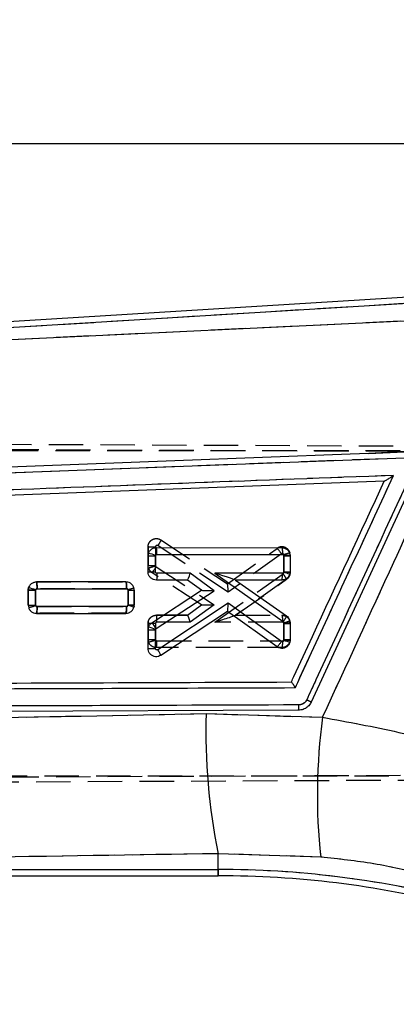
# Model space of a CAD drawing. Extents: x 35 to 394, y 29 to 281.
# Tile 21 of 23: x 329 to 343, y 244 to 281. Entities that reach past the tile are written whole.
import ezdxf

# ---------------------------------------------------------------- set-up
doc = ezdxf.new("R2010")
doc.units = 0
doc.linetypes.add('HIDDEN', pattern=[1.905, 1.27, -0.635])
doc.layers.get('0').update_dxf_attribs({"linetype": 'CONTINUOUS'})
doc.layers.add('FORMATO', color=179, linetype='CONTINUOUS')
doc.styles.add('SLDTEXTSTYLE0', font='TXT', dxfattribs={"width": 0.75})
doc.dimstyles.new('SLDDIMSTYLE1', dxfattribs={"dimtxt": 3.5, "dimasz": 3.302, "dimexe": 0, "dimexo": 0.0625, "dimgap": 0.875, "dimtad": 1, "dimdec": 0, "dimrnd": 1e-09, "dimzin": 12, "dimtxsty": 'SLDTEXTSTYLE0', "dimsah": 1, "dimcen": 0.09, "dimazin": 3, "dimtfac": 1, "dimtofl": 0, "dimtmove": 0, "dimatfit": 3, "dimtolj": 1, "dimtzin": 12})

# ---------------------------------------------------------------- blocks, each defined once
blk = doc.blocks.new('_D_1')
at = {"layer": 'FORMATO'}
for p, q in [((346.439, 270.441), (392.197, 270.441)), ((391.197, 270.441), (391.197, 214.087)), ((276.749, 214.087), (392.197, 214.087))]:
    blk.add_line(p, q, dxfattribs=at)
for points in [[(391.197, 270.441), (390.689, 267.139), (391.705, 267.139)], [(391.197, 214.087), (391.705, 217.389), (390.689, 217.389)]]:
    blk.add_solid(points, dxfattribs=at)
at = {"layer": 'FORMATO', "insert": (386.685, 235.03), "char_height": 3.5, "attachment_point": 1, "rotation": 90, "style": 'SLDTEXTSTYLE0'}
blk.add_mtext('56', dxfattribs=at)
blk = doc.blocks.new('_D_2')
at = {"layer": 'FORMATO'}
for p, q in [((157.763, 229.149), (157.763, 276.982)), ((368.222, 259.017), (368.222, 276.982)), ((368.222, 275.982), (157.763, 275.982))]:
    blk.add_line(p, q, dxfattribs=at)
for points in [[(157.763, 275.982), (161.065, 275.474), (161.065, 276.49)], [(368.222, 275.982), (364.92, 276.49), (364.92, 275.474)]]:
    blk.add_solid(points, dxfattribs=at)
at = {"layer": 'FORMATO', "insert": (266.021, 280.494), "char_height": 3.5, "attachment_point": 1, "style": 'SLDTEXTSTYLE0'}
blk.add_mtext('210', dxfattribs=at)

msp = doc.modelspace()

# ---------------------------------------------------------------- linework, layer by layer
at = {"color": 7, "linetype": 'CONTINUOUS'}
for p, q in [((345.4394, 270.4407), (311.3653, 268.3429)), ((345.4536, 270.2104), (311.5383, 268.1224)), ((311.7217, 267.9501), (345.2113, 269.5379)), ((345.1034, 264.7182), (342.277, 264.5757)), ((342.277, 264.5757), (343.5795, 264.6251)), ((326.4519, 263.7666), (343.6031, 264.4157)), ((344.0747, 263.8852), (340.1515, 255.4092)), ((342.8482, 263.5539), (314.2687, 262.4659)), ((342.849, 263.5539), (342.8482, 263.5539)), ((334.1394, 260.7952), (334.1573, 260.8976)), ((334.4437, 261.0989), (339.0705, 261.0997)), ((334.1393, 260.2105), (334.1394, 260.7952)), ((334.4114, 260.2084), (334.4115, 260.7934)), ((334.4115, 260.7934), (334.4146, 260.8109)), ((334.4661, 260.8468), (339.0921, 260.8477)), ((339.1471, 260.7931), (339.147, 260.2083)), ((339.3751, 260.7952), (339.375, 260.2105)), ((339.147, 260.2083), (339.1447, 260.1927)), ((339.375, 260.2105), (339.3618, 260.122)), ((333.3232, 259.8357), (330.0257, 259.8351)), ((335.593, 259.9066), (334.4444, 259.9064)), ((335.6965, 260.1545), (334.4668, 260.1543)), ((336.1124, 259.5279), (335.593, 259.9066)), ((335.5936, 259.9066), (335.593, 259.9066)), ((336.5745, 259.5144), (335.6965, 260.1545)), ((339.0933, 260.1552), (336.6017, 260.1547)), ((336.6017, 260.1547), (339.1228, 258.3773)), ((337.3676, 259.9071), (337.3679, 259.907)), ((339.0713, 259.9073), (337.3679, 259.907)), ((337.3679, 259.907), (339.2456, 258.5832)), ((329.7213, 259.5313), (329.7212, 258.983)), ((329.7355, 259.6226), (329.7213, 259.5313)), ((329.9933, 258.9809), (329.9934, 259.5293)), ((329.9934, 259.5293), (329.9959, 259.5451)), ((330.0481, 259.583), (333.3448, 259.5836)), ((333.3998, 259.5292), (333.3997, 258.9809)), ((333.6277, 258.9829), (333.6278, 259.5311)), ((334.2769, 258.3303), (336.1124, 259.5279)), ((334.4356, 258.1188), (336.5745, 259.5144)), ((336.1124, 259.5279), (336.1124, 259.5279)), ((333.3459, 258.9275), (330.0487, 258.9268)), ((333.3997, 258.9809), (333.398, 258.9672)), ((333.618, 258.9067), (333.6277, 258.9829)), ((337.0919, 259.0525), (334.496, 257.3382)), ((337.0642, 258.7513), (334.6117, 257.1316)), ((337.0653, 258.752), (337.0642, 258.7513)), ((338.8929, 257.4431), (337.0642, 258.7513)), ((339.06, 257.6446), (337.0919, 259.0525)), ((330.0263, 258.6789), (333.3239, 258.6796)), ((334.1388, 257.3854), (334.1389, 258.076)), ((334.1389, 258.076), (334.1545, 258.1717)), ((334.4108, 257.3832), (334.411, 258.0741)), ((334.411, 258.0741), (334.4137, 258.0904)), ((334.4137, 258.0904), (334.4356, 258.1188)), ((339.1466, 258.3322), (339.1465, 257.687)), ((339.3746, 258.3343), (339.3745, 257.6892)), ((339.1465, 257.687), (339.1447, 257.6732)), ((339.3745, 257.6892), (339.3632, 257.607)), ((339.6815, 255.1093), (313.7233, 255.0094)), ((336.28, 254.9861), (340.5739, 254.8478)), ((340.5055, 249.6951), (336.7274, 249.8223)), ((336.7274, 249.2405), (336.7274, 249.8223)), ((311.6148, 249.0092), (336.7274, 249.0092)), ((311.7844, 249.2405), (336.7274, 249.2405))]:
    msp.add_line(p, q, dxfattribs=at)
at = {"color": 7, "linetype": 'HIDDEN'}
for p, q in [((345.4536, 270.2104), (311.5383, 268.1224)), ((311.7217, 267.9501), (345.2113, 269.5379)), ((307.6179, 265.0038), (352.7787, 264.8073)), ((307.8683, 264.6849), (356.3529, 264.6849)), ((307.8872, 264.8022), (353.209, 264.6188)), ((345.1034, 264.7182), (342.277, 264.5757)), ((326.4519, 263.7666), (343.6031, 264.4157)), ((334.6117, 261.3852), (334.6119, 261.3851)), ((334.6119, 261.3851), (337.0653, 259.7648)), ((334.1405, 261.1579), (334.1388, 261.1315)), ((334.1388, 261.1314), (334.1388, 261.1315)), ((334.1388, 261.1315), (334.1389, 260.4409)), ((334.1389, 260.4409), (334.1388, 261.1314)), ((334.4108, 261.1279), (334.411, 260.4384)), ((337.0919, 259.4601), (334.4967, 261.174)), ((337.0642, 259.7656), (338.8929, 261.0738)), ((339.3632, 260.9098), (339.3632, 260.9098)), ((339.3745, 260.8276), (339.3632, 260.9098)), ((339.0604, 260.8684), (337.0919, 259.4601)), ((339.1465, 260.8258), (339.1449, 260.8387)), ((339.1466, 260.182), (339.1465, 260.8258)), ((339.3745, 260.8276), (339.3746, 260.1826)), ((336.1124, 258.9889), (334.2769, 260.1866)), ((334.411, 260.4384), (334.4136, 260.4225)), ((334.4136, 260.4225), (334.4356, 260.3939)), ((334.4356, 260.3939), (336.5745, 258.9983)), ((339.3547, 260.0776), (339.3746, 260.1826)), ((330.0263, 259.8379), (330.0264, 259.8379)), ((330.0264, 259.8379), (333.3239, 259.8372)), ((336.6017, 258.358), (339.1225, 260.1352)), ((339.2456, 259.9337), (337.3671, 258.6093)), ((337.3679, 258.6099), (339.2456, 259.9337)), ((329.7285, 259.5974), (329.7212, 259.5338)), ((329.7213, 258.9856), (329.7212, 259.5338)), ((329.7212, 259.5338), (329.7213, 258.9856)), ((329.9933, 259.5305), (329.9934, 258.9831)), ((333.3463, 259.5851), (330.0485, 259.5858)), ((333.3997, 259.5316), (333.3981, 259.5452)), ((333.3998, 258.9845), (333.3997, 259.5316)), ((333.6277, 259.534), (333.618, 259.6101)), ((333.6277, 259.534), (333.6278, 258.9857)), ((333.6278, 258.9857), (333.6277, 259.534)), ((329.9934, 258.9831), (329.9957, 258.9682)), ((330.0477, 258.9297), (333.345, 258.9291)), ((333.6234, 258.9492), (333.6057, 258.8779)), ((333.6239, 258.951), (333.6278, 258.9857)), ((335.593, 258.6103), (336.1124, 258.9889)), ((336.5745, 258.9983), (335.6965, 258.3581)), ((330.0257, 258.6818), (330.0257, 258.6818)), ((333.3232, 258.6812), (330.0257, 258.6818)), ((330.0257, 258.6818), (333.3232, 258.6812)), ((333.3232, 258.6812), (333.4018, 258.6947)), ((333.3233, 258.6812), (333.3232, 258.6812)), ((333.3442, 258.6831), (333.3233, 258.6812)), ((334.1466, 258.3698), (334.1393, 258.3063)), ((334.4444, 258.6105), (334.4445, 258.6105)), ((335.593, 258.6103), (334.4444, 258.6105)), ((334.4445, 258.6105), (335.5936, 258.6103)), ((335.6965, 258.3581), (334.4666, 258.3584)), ((339.0936, 258.3574), (336.6017, 258.358)), ((337.3679, 258.6099), (339.0713, 258.6095)), ((339.0713, 258.6095), (339.0713, 258.6095)), ((339.375, 258.3063), (339.3618, 258.3948)), ((334.1394, 257.7216), (334.1393, 258.3063)), ((334.1393, 258.3063), (334.1394, 257.7216)), ((334.4114, 258.303), (334.4115, 257.719)), ((339.147, 258.3045), (339.1448, 258.3195)), ((339.1471, 257.7204), (339.147, 258.3045)), ((339.375, 258.3063), (339.3751, 257.7216)), ((334.1394, 257.7216), (334.1573, 257.6192)), ((334.4115, 257.719), (334.4144, 257.7024)), ((334.4658, 257.6658), (339.0923, 257.665)), ((339.3711, 257.6869), (339.3751, 257.7217)), ((339.0705, 257.4171), (334.4437, 257.4179)), ((339.0705, 257.4171), (339.1491, 257.4306)), ((339.0706, 257.4171), (339.0705, 257.4171)), ((339.6822, 255.1093), (339.6838, 255.1093)), ((336.28, 254.9861), (340.5739, 254.8478)), ((361.7652, 252.6017), (307.6161, 252.366)), ((307.8875, 252.5676), (361.8513, 252.7861)), ((356.3529, 252.6849), (315.7822, 252.6849)), ((336.7274, 249.2405), (336.7274, 249.8223)), ((340.5055, 249.6951), (336.7274, 249.8223)), ((311.7844, 249.2405), (336.7274, 249.2405)), ((336.7274, 249.2405), (336.7274, 249.0092))]:
    msp.add_line(p, q, dxfattribs=at)
at = {"color": 8, "linetype": 'CONTINUOUS'}
msp.add_line((336.7274, 249.0092), (336.7274, 249.2405), dxfattribs=at)
at = {"color": 7, "linetype": 'CONTINUOUS', "flags": 128}
msp.add_lwpolyline([(342.277, 264.5757), (341.5938, 264.5498), (335.1236, 264.3042), (326.4285, 263.9733)], dxfattribs=at)
at = {"color": 7, "linetype": 'HIDDEN', "flags": 128}
msp.add_lwpolyline([(329.9329, 259.8191), (329.9649, 259.8316), (330.0262, 259.8379), (330.0263, 259.8379), (330.0263, 259.8379)], dxfattribs=at)
at = {"color": 7, "linetype": 'CONTINUOUS'}
for centre, radius, start, end in [((333.2752, 257.8529), 3.1699, 68.93273, 73.84181), ((334.3316, 269.0334), 8.2404, 268.66364, 270.55532), ((339.2021, 267.371), 6.5781, 269.52114, 271.50682), ((334.3409, 268.5478), 8.3397, 268.61516, 270.48434), ((338.2878, 257.1921), 3.1206, 69.8695, 74.06291), ((339.1975, 266.7391), 6.531, 269.55696, 271.55697), ((338.3759, 260.0939), 0.72, 344.97778, 4.88272), ((329.9163, 267.7991), 8.2702, 268.64889, 270.53376), ((328.7993, 255.9972), 3.7443, 71.36263, 75.52102), ((333.4549, 266.5027), 6.9737, 269.54784, 271.42085), ((329.9228, 267.3206), 8.3401, 268.61512, 270.48422), ((332.6285, 258.8662), 0.72, 344.97722, 4.88281), ((332.4641, 255.1415), 3.9381, 72.96138, 76.28136), ((333.4575, 265.5877), 6.607, 269.49924, 271.47621), ((334.3329, 266.3329), 8.2592, 268.65433, 270.54171), ((333.2431, 254.8118), 3.4813, 70.35246, 74.82391), ((333.5773, 257.6401), 0.9828, 29.15035, 44.61021), ((339.2016, 264.9104), 6.5785, 269.5211, 271.50673), ((338.2576, 254.3486), 3.4409, 71.25863, 75.06016), ((339.1979, 264.2275), 6.5407, 269.54956, 271.54661), ((334.3404, 265.7221), 8.3392, 268.61505, 270.48432), ((333.8173, 256.8224), 0.8525, 21.26702, 37.22958), ((358.0295, 254.2693), 21.7613, 178.11247, 191.79171), ((361.293, 251.9961), 20.9144, 172.16321, 186.31659), ((336.7274, 213.2107), 36.0298, 76, 90), ((336.7274, 213.2107), 35.7985, 76, 90)]:
    msp.add_arc(centre, radius, start, end, dxfattribs=at)
at = {"color": 7, "linetype": 'HIDDEN'}
for centre, radius, start, end in [((338.1921, 260.3313), 1.021, 31.73674, 46.65353), ((339.0724, 260.8279), 0.3021, 359.94826, 15.72648), ((339.2062, 267.4531), 6.6276, 269.48381, 271.45465), ((334.3529, 268.9085), 8.4703, 268.55252, 270.39288), ((334.4433, 260.4416), 0.3045, 198.46846, 236.87654), ((333.6834, 260.8053), 0.8574, 313.81236, 331.32441), ((333.4467, 266.0255), 6.4941, 269.58547, 271.59687), ((333.3212, 259.5337), 0.3066, 0.05946, 14.44262), ((329.9331, 267.4301), 8.4472, 268.56334, 270.40873), ((329.3218, 260.8464), 1.9954, 281.96481, 289.73801), ((339.0733, 258.3067), 0.3017, 359.93196, 16.98717), ((339.2086, 264.952), 6.6478, 269.46893, 271.43378), ((334.3571, 266.2287), 8.5098, 268.53394, 270.36576), ((334.4379, 257.721), 0.2985, 179.88092, 199.93495), ((333.725, 259.3956), 1.8282, 283.67808, 292.15326), ((333.7484, 257.6048), 0.72, 344.95467, 4.86097), ((358.0295, 254.2693), 21.7613, 178.11247, 191.79171), ((361.293, 251.9961), 20.9144, 172.16321, 186.31659), ((336.7274, 213.2107), 36.0298, 76, 90)]:
    msp.add_arc(centre, radius, start, end, dxfattribs=at)
at = {"color": 7, "linetype": 'CONTINUOUS'}
for centre, major_axis, ratio, start_param, end_param in [((335.6745, 260.1566), (0.0814, 0.2499), 0.0822269, 3.1683884, 4.7307967), ((336.5796, 260.1568), (0.7881, -0.2498), 0.0056456, 0.0177975, 1.5446097), ((336.5524, 259.5165), (0.44, -0.0114), 0.0034584, 3.1466039, 4.7626037), ((337.0699, 259.0546), (0.0057, 0.303), 0.0728729, 3.1916549, 4.706842)]:
    msp.add_ellipse(centre, major_axis=major_axis, ratio=ratio, start_param=start_param, end_param=end_param, dxfattribs=at)
at = {"color": 7, "linetype": 'HIDDEN'}
for centre, major_axis, ratio, start_param, end_param in [((337.0699, 259.4622), (-0.0057, 0.303), 0.0726158, 4.7041259, 6.2332994), ((336.5524, 259.0004), (0.44, 0.0114), 0.0060594, 3.1503728, 4.7623581), ((335.6745, 258.3602), (-0.0814, 0.2499), 0.0773217, 4.6788377, 6.2579873), ((336.5796, 258.3601), (0.7878, 0.2497), 0.0104766, 4.7370552, 6.2501669)]:
    msp.add_ellipse(centre, major_axis=major_axis, ratio=ratio, start_param=start_param, end_param=end_param, dxfattribs=at)
at = {"color": 7, "linetype": 'CONTINUOUS'}
for points, knots in [([(340.5739, 254.8478), (341.4499, 256.7548), (342.961, 260.0444), (344.4694, 263.3352), (345.1034, 264.7182)], [0, 0, 0, 0, 0.5797188, 1, 1, 1, 1]), ([(343.9072, 263.9638), (343.8503, 263.841), (343.5662, 263.2269), (342.3727, 260.6476), (341.1224, 257.9455), (340.0995, 255.7347), (339.9858, 255.489)], [0, 0, 0, 0, 0.0434775, 0.2173876, 0.913028, 1, 1, 1, 1]), ([(343.1873, 263.7626), (338.3086, 263.5782), (328.6072, 263.2113), (318.9055, 262.8429), (314.0827, 262.6598)], [0, 0, 0, 0, 0.502896, 1, 1, 1, 1]), ([(339.4218, 256.151), (339.4533, 256.2191), (339.7122, 256.7784), (340.8543, 259.246), (341.9649, 261.6456), (342.8482, 263.5539)], [0, 0, 0, 0, 0.0275739, 0.2266558, 1, 1, 1, 1]), ([(339.5685, 255.9417), (339.6253, 256.0645), (339.9095, 256.6786), (341.1157, 259.2856), (342.2652, 261.7698), (343.1873, 263.7626)], [0, 0, 0, 0, 0.0471123, 0.2355616, 1, 1, 1, 1]), ([(342.849, 263.5539), (342.852, 263.5548), (342.859, 263.5569), (342.8911, 263.5742), (342.9567, 263.6132), (343.0598, 263.6785), (343.1434, 263.7333), (343.1865, 263.7621), (343.1873, 263.7626)], [0, 0, 0, 0, 0.0844734, 0.1914901, 0.3607193, 0.6670583, 0.9934886, 1, 1, 1, 1]), ([(334.1573, 260.8976), (334.172, 260.9285), (334.2013, 260.9904), (334.281, 261.0578), (334.3655, 261.0938), (334.4216, 261.0975), (334.4437, 261.0989)], [0, 0, 0, 0, 0.2734456, 0.5468558, 0.821267, 1, 1, 1, 1]), ([(334.4661, 260.8468), (334.466, 260.8636), (334.4657, 260.9107), (334.463, 260.9824), (334.4578, 261.0475), (334.4512, 261.0906), (334.4462, 261.0961), (334.4437, 261.0989)], [0, 0, 0, 0, 0.1278584, 0.3592215, 0.5728144, 0.7864072, 1, 1, 1, 1]), ([(339.0705, 261.0997), (339.105, 261.0962), (339.1741, 261.0892), (339.2658, 261.0359), (339.3347, 260.9576), (339.3703, 260.8722), (339.3737, 260.8165), (339.3751, 260.7952)], [0, 0, 0, 0, 0.2167639, 0.4335214, 0.650275, 0.8659686, 1, 1, 1, 1]), ([(334.4146, 260.8109), (334.4172, 260.8164), (334.4224, 260.8274), (334.4366, 260.8393), (334.4518, 260.8458), (334.462, 260.8465), (334.4661, 260.8468)], [0, 0, 0, 0, 0.2700489, 0.539974, 0.8133956, 1, 1, 1, 1]), ([(339.0921, 260.8477), (339.0965, 260.8473), (339.107, 260.8465), (339.1225, 260.8396), (339.1361, 260.8272), (339.1454, 260.8112), (339.1465, 260.7992), (339.1471, 260.7931)], [0, 0, 0, 0, 0.1519362, 0.3694942, 0.5817768, 0.7900658, 1, 1, 1, 1]), ([(334.4444, 259.9064), (334.4099, 259.9098), (334.3408, 259.9168), (334.2489, 259.9701), (334.1799, 260.0484), (334.1443, 260.1337), (334.1407, 260.1893), (334.1393, 260.2105)], [0, 0, 0, 0, 0.2169529, 0.4339026, 0.6507782, 0.8665729, 1, 1, 1, 1]), ([(334.4668, 260.1543), (334.4625, 260.1546), (334.4519, 260.1554), (334.4363, 260.1622), (334.4225, 260.1746), (334.4133, 260.1906), (334.412, 260.2025), (334.4114, 260.2084)], [0, 0, 0, 0, 0.1516354, 0.3704529, 0.5843753, 0.7949078, 1, 1, 1, 1]), ([(339.1447, 260.1927), (339.1431, 260.1887), (339.1394, 260.179), (339.128, 260.1665), (339.1118, 260.157), (339.0995, 260.1558), (339.0933, 260.1552)], [0, 0, 0, 0, 0.1892033, 0.4563688, 0.7288859, 1, 1, 1, 1]), ([(330.0257, 259.8351), (329.9912, 259.8316), (329.9223, 259.8248), (329.8312, 259.7717), (329.7667, 259.7011), (329.7447, 259.6458), (329.7355, 259.6226)], [0, 0, 0, 0, 0.268799, 0.5376524, 0.8051076, 1, 1, 1, 1]), ([(330.0481, 259.583), (330.048, 259.6), (330.0476, 259.6471), (330.045, 259.7187), (330.0398, 259.7837), (330.0331, 259.8268), (330.0282, 259.8323), (330.0257, 259.8351)], [0, 0, 0, 0, 0.12954295, 0.35923389, 0.57282261, 0.7864113, 1, 1, 1, 1]), ([(333.6278, 259.5311), (333.6245, 259.5652), (333.6178, 259.6333), (333.5656, 259.7242), (333.4887, 259.7932), (333.4029, 259.8302), (333.3459, 259.8341), (333.3232, 259.8357)], [0, 0, 0, 0, 0.2133096, 0.4265731, 0.641004, 0.8570032, 1, 1, 1, 1]), ([(339.3618, 260.122), (339.3487, 260.0906), (339.3227, 260.0276), (339.2468, 259.9568), (339.1598, 259.9143), (339.0986, 259.9095), (339.0713, 259.9073)], [0, 0, 0, 0, 0.2622644, 0.5245002, 0.7875945, 1, 1, 1, 1]), ([(329.9959, 259.5451), (329.9983, 259.5507), (330.003, 259.5618), (330.0167, 259.5743), (330.0323, 259.5817), (330.0432, 259.5826), (330.0481, 259.583)], [0, 0, 0, 0, 0.261724, 0.5233317, 0.7880059, 1, 1, 1, 1]), ([(333.3448, 259.5836), (333.3492, 259.5832), (333.3597, 259.5824), (333.3752, 259.5755), (333.3889, 259.5632), (333.3981, 259.5471), (333.3993, 259.5352), (333.3998, 259.5292)], [0, 0, 0, 0, 0.1523055, 0.3699734, 0.582432, 0.7911447, 1, 1, 1, 1]), ([(329.7212, 258.983), (329.7247, 258.9489), (329.7315, 258.8807), (329.7839, 258.7899), (329.8611, 258.721), (329.9468, 258.6843), (330.0037, 258.6805), (330.0263, 258.6789)], [0, 0, 0, 0, 0.2135335, 0.427024, 0.6416137, 0.8577362, 1, 1, 1, 1]), ([(330.0487, 258.9268), (330.0443, 258.9272), (330.0338, 258.9279), (330.0181, 258.9348), (330.0044, 258.9472), (329.9952, 258.9632), (329.9939, 258.975), (329.9933, 258.9809)], [0, 0, 0, 0, 0.1525491, 0.3711922, 0.5849506, 0.7952857, 1, 1, 1, 1]), ([(330.0263, 258.6789), (330.0288, 258.6817), (330.0338, 258.6872), (330.0404, 258.7303), (330.0456, 258.7948), (330.0482, 258.8649), (330.0485, 258.9106), (330.0487, 258.9268)], [0, 0, 0, 0, 0.2158683, 0.4317366, 0.647605, 0.8745813, 1, 1, 1, 1]), ([(333.3239, 258.6796), (333.3583, 258.683), (333.4269, 258.6897), (333.5178, 258.7425), (333.5861, 258.8168), (333.6078, 258.878), (333.618, 258.9067)], [0, 0, 0, 0, 0.2578511, 0.5157586, 0.7722207, 1, 1, 1, 1]), ([(333.398, 258.9672), (333.3963, 258.9624), (333.3926, 258.9519), (333.3807, 258.9388), (333.3645, 258.9293), (333.3521, 258.9281), (333.3459, 258.9275)], [0, 0, 0, 0, 0.214695, 0.4734994, 0.7371442, 1, 1, 1, 1]), ([(339.1228, 258.3773), (339.123, 258.3771), (339.1283, 258.3733), (339.1374, 258.3638), (339.1452, 258.3479), (339.1462, 258.3369), (339.1466, 258.3322)], [0, 0, 0, 0, 0.01332766, 0.37457523, 0.73503054, 1, 1, 1, 1]), ([(339.2456, 258.5832), (339.2653, 258.5667), (339.3115, 258.5282), (339.3627, 258.4422), (339.3706, 258.3709), (339.3746, 258.3343)], [0, 0, 0, 0, 0.2655176, 0.6220696, 1, 1, 1, 1]), ([(334.1545, 258.1717), (334.1683, 258.2034), (334.1957, 258.2666), (334.2499, 258.3091), (334.2769, 258.3303)], [0, 0, 0, 0, 0.5013648, 1, 1, 1, 1]), ([(339.1447, 257.6732), (339.1425, 257.6676), (339.1381, 257.6565), (339.1251, 257.6438), (339.1087, 257.6357), (339.0903, 257.6334), (339.0732, 257.6366), (339.0639, 257.6422), (339.06, 257.6446)], [0, 0, 0, 0, 0.1699276, 0.3397818, 0.5117727, 0.6881809, 0.8687714, 1, 1, 1, 1]), ([(334.6117, 257.1316), (334.5812, 257.1155), (334.5202, 257.0834), (334.4151, 257.0771), (334.3143, 257.1036), (334.2275, 257.1628), (334.1657, 257.2472), (334.141, 257.3264), (334.1393, 257.373), (334.1388, 257.3854)], [0, 0, 0, 0, 0.1566804, 0.3133263, 0.4707692, 0.6287548, 0.7864708, 0.9432214, 1, 1, 1, 1]), ([(334.496, 257.3382), (334.4939, 257.3369), (334.4864, 257.3324), (334.4716, 257.3284), (334.4527, 257.3297), (334.4354, 257.3371), (334.4218, 257.3494), (334.4126, 257.3654), (334.4114, 257.3773), (334.4108, 257.3832)], [0, 0, 0, 0, 0.0636645, 0.2238584, 0.3841226, 0.5421296, 0.6965697, 0.8485322, 1, 1, 1, 1]), ([(339.3632, 257.607), (339.3507, 257.5753), (339.3258, 257.5118), (339.2512, 257.439), (339.1587, 257.3933), (339.0555, 257.3812), (338.963, 257.4002), (338.9133, 257.4306), (338.8929, 257.4431)], [0, 0, 0, 0, 0.174203, 0.3483877, 0.5231253, 0.6992112, 0.8766863, 1, 1, 1, 1]), ([(314.0597, 255.8487), (318.3173, 255.864), (326.8196, 255.8945), (335.3232, 255.926), (339.5685, 255.9417)], [0, 0, 0, 0, 0.5007601, 1, 1, 1, 1]), ([(314.2452, 256.0543), (314.2609, 256.0544), (314.8158, 256.0565), (317.5274, 256.0669), (325.9034, 256.0991), (333.7412, 256.1292), (339.4218, 256.151)], [0, 0, 0, 0, 0.0018693, 0.0661233, 0.3231391, 1, 1, 1, 1]), ([(339.5685, 255.9417), (339.568, 255.9425), (339.5649, 255.9473), (339.5469, 255.9755), (339.5158, 256.0231), (339.4779, 256.0789), (339.4491, 256.1192), (339.4294, 256.1448), (339.4242, 256.1491), (339.4218, 256.151)], [0, 0, 0, 0, 0.0086898, 0.0491765, 0.2890694, 0.4965283, 0.6777489, 0.8499688, 1, 1, 1, 1]), ([(339.9858, 255.489), (339.9769, 255.4725), (339.9509, 255.4242), (339.8869, 255.3622), (339.7958, 255.3146), (339.7308, 255.3083), (339.6985, 255.3052)], [0, 0, 0, 0, 0.156198, 0.457132, 0.7297323, 1, 1, 1, 1]), ([(339.6985, 255.3052), (333.6926, 255.283), (325.0395, 255.2509), (316.3882, 255.2201), (313.7416, 255.2106)], [0, 0, 0, 0, 0.6940826, 1, 1, 1, 1]), ([(340.1515, 255.4092), (340.1243, 255.3629), (340.07, 255.2704), (339.9363, 255.1681), (339.8009, 255.1164), (339.7121, 255.1111), (339.6819, 255.1093)], [0, 0, 0, 0, 0.272319, 0.5446257, 0.8445852, 1, 1, 1, 1]), ([(312.5239, 254.4818), (314.2955, 254.5238), (322.2124, 254.7116), (330.1323, 254.8661), (336.28, 254.9861)], [0, 0, 0, 0, 0.22378, 1, 1, 1, 1]), ([(340.5739, 254.8478), (341.5148, 254.6759), (343.4181, 254.3282), (345.2664, 253.8175), (346.201, 253.5593)], [0, 0, 0, 0, 0.494386, 1, 1, 1, 1]), ([(336.7274, 249.8223), (330.584, 249.7266), (322.3318, 249.5981), (314.0823, 249.4644), (311.9742, 249.4303)], [0, 0, 0, 0, 0.74445046, 1, 1, 1, 1]), ([(344.3172, 249.0623), (343.7018, 249.2034), (342.4515, 249.4899), (341.1609, 249.626), (340.5055, 249.6951)], [0, 0, 0, 0, 0.4922505, 1, 1, 1, 1])]:
    msp.add_open_spline(points, degree=3, knots=knots, dxfattribs=at)
at = {"color": 7, "linetype": 'HIDDEN'}
for points, knots in [([(340.5739, 254.8478), (341.4499, 256.7548), (342.961, 260.0444), (344.4694, 263.3352), (345.1034, 264.7182)], [0, 0, 0, 0, 0.5797188, 1, 1, 1, 1]), ([(343.9072, 263.9638), (343.8503, 263.841), (343.5662, 263.2269), (342.3727, 260.6476), (341.1224, 257.9455), (340.0995, 255.7347), (339.9858, 255.489)], [0, 0, 0, 0, 0.0434775, 0.2173876, 0.913028, 1, 1, 1, 1]), ([(343.1873, 263.7626), (338.3086, 263.5782), (328.6072, 263.2113), (318.9055, 262.8429), (314.0827, 262.6598)], [0, 0, 0, 0, 0.502896, 1, 1, 1, 1]), ([(339.5685, 255.9417), (339.6253, 256.0645), (339.9095, 256.6786), (341.1157, 259.2856), (342.2652, 261.7698), (343.1873, 263.7626)], [0, 0, 0, 0, 0.0471123, 0.2355616, 1, 1, 1, 1]), ([(334.1388, 261.1315), (334.1388, 261.1315), (334.1389, 261.1396), (334.1408, 261.1817), (334.1606, 261.2576), (334.2073, 261.327), (334.2677, 261.3825), (334.3402, 261.4232), (334.4427, 261.441), (334.5366, 261.4255), (334.5904, 261.3991), (334.6117, 261.3852), (334.6117, 261.3852)], [0, 0, 0, 0, 0.0000935, 0.0371196, 0.1938073, 0.3533263, 0.4134515, 0.5706015, 0.7276577, 0.8832363, 0.999908, 1, 1, 1, 1]), ([(334.6119, 261.3851), (334.6122, 261.3816), (334.6129, 261.3745), (334.5941, 261.3353), (334.563, 261.2798), (334.5335, 261.2317), (334.511, 261.1962), (334.5029, 261.1836), (334.4967, 261.174)], [0, 0, 0, 0, 0.2205138, 0.4410275, 0.6615415, 0.882056, 0.9098977, 1, 1, 1, 1]), ([(334.1388, 261.1314), (334.1416, 261.1312), (334.1471, 261.1307), (334.1902, 261.1299), (334.2536, 261.1292), (334.3239, 261.1286), (334.3777, 261.1282), (334.4035, 261.1279), (334.4108, 261.1279)], [0, 0, 0, 0, 0.20321995, 0.40643988, 0.60966029, 0.81288201, 0.94627574, 1, 1, 1, 1]), ([(334.4967, 261.174), (334.4927, 261.1763), (334.4832, 261.1815), (334.466, 261.1841), (334.4475, 261.181), (334.4344, 261.1736), (334.4235, 261.1635), (334.4149, 261.1507), (334.4112, 261.1368), (334.4109, 261.1292), (334.4108, 261.1279)], [0, 0, 0, 0, 0.1170868, 0.2733343, 0.42927, 0.5852067, 0.6452289, 0.8061973, 0.9670698, 1, 1, 1, 1]), ([(339.3632, 260.9098), (339.3501, 260.9421), (339.3241, 261.0066), (339.2474, 261.08), (339.1527, 261.1251), (339.0484, 261.1353), (338.9584, 261.1147), (338.9111, 261.0851), (338.8929, 261.0738)], [0, 0, 0, 0, 0.1781147, 0.356218, 0.5345189, 0.7124734, 0.8895941, 1, 1, 1, 1]), ([(338.8929, 261.0738), (338.8929, 261.0738), (338.9206, 261.0938), (338.9833, 261.124), (339.0862, 261.1357), (339.1868, 261.113), (339.2744, 261.059), (339.3335, 260.9868), (339.3564, 260.9329), (339.3632, 260.9098), (339.3632, 260.9098)], [0, 0, 0, 0, 0.0001041, 0.1765082, 0.3522528, 0.5263023, 0.7002998, 0.8755008, 0.9998965, 1, 1, 1, 1]), ([(339.3632, 260.9098), (339.3608, 260.9082), (339.3559, 260.9049), (339.3152, 260.8906), (339.2547, 260.8713), (339.1975, 260.8541), (339.1601, 260.8431), (339.1491, 260.8399), (339.1449, 260.8387)], [0, 0, 0, 0, 0.2266038, 0.4532076, 0.6798119, 0.9064184, 0.9645867, 1, 1, 1, 1]), ([(339.1449, 260.8387), (339.1434, 260.8425), (339.1396, 260.8522), (339.1287, 260.8652), (339.1128, 260.8752), (339.0947, 260.8792), (339.0762, 260.8774), (339.0656, 260.8714), (339.0604, 260.8684)], [0, 0, 0, 0, 0.1172487, 0.2992196, 0.4774615, 0.6526023, 0.8269279, 1, 1, 1, 1]), ([(334.4136, 260.4225), (334.4038, 260.4192), (334.3799, 260.4111), (334.3296, 260.3946), (334.2659, 260.3742), (334.2051, 260.356), (334.1633, 260.3449), (334.1574, 260.345), (334.1545, 260.3451)], [0, 0, 0, 0, 0.0753442, 0.1835871, 0.3876904, 0.5917936, 0.7958968, 1, 1, 1, 1]), ([(334.1545, 260.3451), (334.1683, 260.3133), (334.1958, 260.25), (334.25, 260.2076), (334.2769, 260.1866)], [0, 0, 0, 0, 0.50355369, 1, 1, 1, 1]), ([(339.1225, 260.1352), (339.1264, 260.1385), (339.134, 260.145), (339.1404, 260.1558), (339.1453, 260.168), (339.1461, 260.1762), (339.1466, 260.182)], [0, 0, 0, 0, 0.27961856, 0.54685243, 0.6841729, 1, 1, 1, 1]), ([(339.3746, 260.1826), (339.3718, 260.1824), (339.3663, 260.182), (339.3232, 260.1815), (339.2598, 260.1814), (339.2034, 260.1816), (339.1651, 260.1818), (339.1541, 260.1819), (339.1466, 260.182)], [0, 0, 0, 0, 0.2274822, 0.4549644, 0.6824474, 0.9099323, 0.9392086, 1, 1, 1, 1]), ([(339.3746, 260.1826), (339.3746, 260.1826), (339.3743, 260.152), (339.3674, 260.1081), (339.3425, 260.0438), (339.3074, 259.9869), (339.2682, 259.9499), (339.2456, 259.9337), (339.2456, 259.9337)], [0, 0, 0, 0, 0.0002068, 0.3162222, 0.4499259, 0.7125431, 0.9997932, 1, 1, 1, 1]), ([(330.0264, 259.8379), (330.0289, 259.8352), (330.0339, 259.8296), (330.0405, 259.7866), (330.0445, 259.7362), (330.0477, 259.6702), (330.0482, 259.6227), (330.0485, 259.5858)], [0, 0, 0, 0, 0.2137714, 0.4275427, 0.6413141, 0.7213768, 1, 1, 1, 1]), ([(329.7212, 259.5338), (329.7212, 259.5338), (329.7214, 259.5548), (329.7255, 259.6043), (329.7469, 259.6488), (329.7591, 259.6742)], [0, 0, 0, 0, 0.0004091, 0.4276683, 1, 1, 1, 1]), ([(329.9933, 259.5305), (329.9852, 259.5306), (329.9594, 259.5307), (329.9056, 259.5311), (329.8361, 259.5316), (329.7726, 259.5323), (329.7295, 259.5331), (329.724, 259.5336), (329.7212, 259.5338)], [0, 0, 0, 0, 0.05886169, 0.18713381, 0.3903512, 0.59356767, 0.79678383, 1, 1, 1, 1]), ([(330.0485, 259.5858), (330.0448, 259.5856), (330.035, 259.585), (330.0197, 259.5788), (330.0081, 259.5688), (329.9993, 259.5564), (329.9943, 259.5443), (329.9936, 259.5342), (329.9933, 259.5305)], [0, 0, 0, 0, 0.12889746, 0.34322876, 0.55750329, 0.65113413, 0.87029984, 1, 1, 1, 1]), ([(333.3981, 259.5452), (333.3968, 259.5491), (333.3935, 259.5587), (333.3833, 259.5717), (333.3706, 259.58), (333.358, 259.5844), (333.3507, 259.5849), (333.3463, 259.5851)], [0, 0, 0, 0, 0.173691, 0.4309194, 0.688276, 0.8110741, 1, 1, 1, 1]), ([(333.618, 259.6101), (333.6156, 259.6086), (333.6106, 259.6056), (333.5695, 259.5925), (333.5085, 259.5749), (333.4536, 259.56), (333.4162, 259.55), (333.4052, 259.5471), (333.3981, 259.5452)], [0, 0, 0, 0, 0.2267227, 0.4534453, 0.680168, 0.906891, 0.9401975, 1, 1, 1, 1]), ([(329.9957, 258.9682), (329.9982, 258.9624), (330.0032, 258.9508), (330.0173, 258.9379), (330.0329, 258.9307), (330.0434, 258.93), (330.0477, 258.9297)], [0, 0, 0, 0, 0.27168579, 0.54343856, 0.81307811, 1, 1, 1, 1]), ([(333.345, 258.9291), (333.3482, 258.9293), (333.357, 258.9298), (333.3714, 258.9349), (333.3859, 258.9461), (333.3961, 258.9621), (333.3996, 258.9756), (333.3998, 258.9832), (333.3998, 258.9845)], [0, 0, 0, 0, 0.1101902, 0.3076379, 0.5227009, 0.7376805, 0.9549815, 1, 1, 1, 1]), ([(334.1393, 258.3063), (334.1393, 258.3063), (334.1395, 258.3272), (334.1454, 258.3823), (334.1718, 258.4485), (334.22, 258.5163), (334.2843, 258.5718), (334.3688, 258.6048), (334.4238, 258.6105), (334.4444, 258.6105), (334.4444, 258.6105)], [0, 0, 0, 0, 0.0001262, 0.1316904, 0.3464783, 0.4394092, 0.6541698, 0.8703448, 0.9998741, 1, 1, 1, 1]), ([(334.4666, 258.3584), (334.4629, 258.3582), (334.4531, 258.3575), (334.4378, 258.3514), (334.4262, 258.3413), (334.4174, 258.3289), (334.4124, 258.3168), (334.4116, 258.3067), (334.4114, 258.303)], [0, 0, 0, 0, 0.1282902, 0.3428429, 0.557347, 0.6510724, 0.8702679, 1, 1, 1, 1]), ([(334.4666, 258.3584), (334.4665, 258.381), (334.4662, 258.4283), (334.4633, 258.4982), (334.4585, 258.5591), (334.4519, 258.6022), (334.447, 258.6077), (334.4445, 258.6105)], [0, 0, 0, 0, 0.1723332, 0.3593983, 0.5729322, 0.7864661, 1, 1, 1, 1]), ([(339.0713, 258.6095), (339.0713, 258.6095), (339.1078, 258.6096), (339.1791, 258.5966), (339.2705, 258.5427), (339.3311, 258.4712), (339.3547, 258.4179), (339.3618, 258.3948), (339.3618, 258.3948)], [0, 0, 0, 0, 0.0001558, 0.2838628, 0.550049, 0.8122293, 0.9998442, 1, 1, 1, 1]), ([(339.1448, 258.3195), (339.1433, 258.3235), (339.1395, 258.3331), (339.1286, 258.3456), (339.1125, 258.3555), (339.1, 258.3568), (339.0936, 258.3574)], [0, 0, 0, 0, 0.187663, 0.4528797, 0.7182326, 1, 1, 1, 1]), ([(339.3618, 258.3948), (339.3594, 258.3931), (339.3547, 258.3896), (339.3142, 258.3746), (339.2534, 258.3539), (339.1923, 258.3342), (339.1548, 258.3226), (339.1448, 258.3195)], [0, 0, 0, 0, 0.22654357, 0.45308714, 0.67963073, 0.91490574, 1, 1, 1, 1]), ([(334.4114, 258.303), (334.4032, 258.303), (334.3775, 258.3032), (334.3237, 258.3036), (334.2542, 258.3041), (334.1907, 258.3048), (334.1476, 258.3056), (334.1421, 258.3061), (334.1393, 258.3063)], [0, 0, 0, 0, 0.05902618, 0.18713431, 0.39035157, 0.59356791, 0.79678395, 1, 1, 1, 1]), ([(334.4144, 257.7024), (334.416, 257.6986), (334.4201, 257.6892), (334.4314, 257.6771), (334.4475, 257.6676), (334.4597, 257.6664), (334.4658, 257.6658)], [0, 0, 0, 0, 0.18194196, 0.45664169, 0.72749032, 1, 1, 1, 1]), ([(339.3751, 257.7216), (339.3751, 257.7216), (339.375, 257.7141), (339.3733, 257.673), (339.355, 257.5987), (339.2987, 257.5118), (339.2185, 257.4498), (339.1381, 257.4208), (339.0885, 257.4181), (339.0706, 257.4171)], [0, 0, 0, 0, 0.0001015, 0.047584, 0.2592402, 0.4722044, 0.6880126, 0.8870689, 1, 1, 1, 1]), ([(339.0923, 257.665), (339.0954, 257.6652), (339.1043, 257.6657), (339.1187, 257.6709), (339.1332, 257.6821), (339.1434, 257.698), (339.1468, 257.7116), (339.1471, 257.7191), (339.1471, 257.7204)], [0, 0, 0, 0, 0.1105752, 0.3081702, 0.5231624, 0.7380772, 0.9551889, 1, 1, 1, 1]), ([(334.4437, 257.4179), (334.4437, 257.4179), (334.4095, 257.4179), (334.3409, 257.4297), (334.2506, 257.4799), (334.1897, 257.5478), (334.1649, 257.5984), (334.1573, 257.6192), (334.1573, 257.6192)], [0, 0, 0, 0, 0.0001616, 0.2767839, 0.5489234, 0.8209789, 0.9998384, 1, 1, 1, 1]), ([(314.0597, 255.8487), (318.3173, 255.864), (326.8196, 255.8945), (335.3232, 255.926), (339.5685, 255.9417)], [0, 0, 0, 0, 0.5007601, 1, 1, 1, 1]), ([(339.9858, 255.489), (339.9769, 255.4725), (339.9509, 255.4242), (339.8869, 255.3622), (339.7958, 255.3146), (339.7308, 255.3083), (339.6985, 255.3052)], [0, 0, 0, 0, 0.156198, 0.457132, 0.7297323, 1, 1, 1, 1]), ([(339.6985, 255.3052), (333.6926, 255.283), (325.0395, 255.2509), (316.3882, 255.2201), (313.7416, 255.2106)], [0, 0, 0, 0, 0.6940826, 1, 1, 1, 1]), ([(312.5239, 254.4818), (314.2955, 254.5238), (322.2124, 254.7116), (330.1323, 254.8661), (336.28, 254.9861)], [0, 0, 0, 0, 0.22378, 1, 1, 1, 1]), ([(340.5739, 254.8478), (341.5148, 254.6759), (343.4181, 254.3282), (345.2664, 253.8175), (346.201, 253.5593)], [0, 0, 0, 0, 0.494386, 1, 1, 1, 1]), ([(336.7274, 249.8223), (330.584, 249.7266), (322.3318, 249.5981), (314.0823, 249.4644), (311.9742, 249.4303)], [0, 0, 0, 0, 0.74445046, 1, 1, 1, 1]), ([(344.3172, 249.0623), (343.7018, 249.2034), (342.4515, 249.4899), (341.1609, 249.626), (340.5055, 249.6951)], [0, 0, 0, 0, 0.49225055, 1, 1, 1, 1])]:
    msp.add_open_spline(points, degree=3, knots=knots, dxfattribs=at)
at = {"color": 7, "linetype": 'CONTINUOUS'}
for points in [[(339.0706, 261.0997), (339.0734, 261.0959), (339.0791, 261.0883), (339.0863, 261.0299), (339.0913, 260.9465), (339.0919, 260.8806), (339.0921, 260.8477)], [(333.3448, 259.5836), (333.3446, 259.6165), (333.344, 259.6824), (333.3391, 259.7658), (333.3319, 259.8242), (333.3262, 259.8319), (333.3233, 259.8357)], [(334.4668, 260.1543), (334.4664, 260.1217), (334.4657, 260.0566), (334.4605, 259.9747), (334.4531, 259.9175), (334.4473, 259.9101), (334.4444, 259.9064)], [(339.2456, 258.5832), (339.2454, 258.5789), (339.2452, 258.5703), (339.2186, 258.5221), (339.1768, 258.4554), (339.1408, 258.4033), (339.1228, 258.3773)], [(338.893, 257.443), (338.8946, 257.4431), (338.8978, 257.4432), (338.9099, 257.4539), (338.9268, 257.4717), (338.9483, 257.4969), (338.9735, 257.5281), (339.0013, 257.5641), (339.0306, 257.6034), (339.0502, 257.6308), (339.06, 257.6446)], [(340.1515, 255.4092), (340.1491, 255.4105), (340.1444, 255.4131), (340.1069, 255.4312), (340.0526, 255.4573), (340.0081, 255.4784), (339.9858, 255.489)], [(339.6819, 255.1093), (339.6841, 255.1122), (339.6887, 255.1181), (339.6943, 255.1631), (339.6982, 255.2276), (339.6986, 255.2793), (339.6989, 255.3052)]]:
    msp.add_open_spline(points, degree=3, dxfattribs=at)
at = {"color": 7, "linetype": 'HIDDEN'}
for points in [[(333.3239, 259.8372), (333.3269, 259.8334), (333.3327, 259.8258), (333.3401, 259.7674), (333.3453, 259.684), (333.346, 259.6181), (333.3463, 259.5851)], [(339.2456, 259.9337), (339.2452, 259.9377), (339.2445, 259.9457), (339.2176, 259.9927), (339.176, 260.058), (339.1404, 260.1095), (339.1225, 260.1352)], [(330.0477, 258.9297), (330.0473, 258.8971), (330.0466, 258.832), (330.0415, 258.7502), (330.0343, 258.6929), (330.0285, 258.6855), (330.0257, 258.6818)], [(333.345, 258.9291), (333.3447, 258.8965), (333.3441, 258.8314), (333.339, 258.7496), (333.3319, 258.6923), (333.3262, 258.6849), (333.3233, 258.6812)], [(333.6278, 258.9857), (333.6245, 258.9856), (333.6178, 258.9852), (333.566, 258.9847), (333.4914, 258.9844), (333.4304, 258.9845), (333.3998, 258.9845)], [(339.0713, 258.6095), (339.0743, 258.6057), (339.0801, 258.5981), (339.0875, 258.5397), (339.0926, 258.4563), (339.0933, 258.3904), (339.0936, 258.3574)], [(339.0923, 257.665), (339.092, 257.6325), (339.0913, 257.5674), (339.0863, 257.4855), (339.0791, 257.4283), (339.0734, 257.4208), (339.0706, 257.4171)], [(339.1471, 257.7204), (339.1776, 257.7204), (339.2386, 257.7203), (339.3133, 257.7206), (339.365, 257.7211), (339.3717, 257.7215), (339.3751, 257.7216)], [(340.1515, 255.4092), (340.1491, 255.4105), (340.1444, 255.4131), (340.1069, 255.4312), (340.0526, 255.4573), (340.0081, 255.4784), (339.9858, 255.489)], [(339.6826, 255.1093), (339.6849, 255.1122), (339.6893, 255.1181), (339.6946, 255.1631), (339.698, 255.2276), (339.6981, 255.2793), (339.6981, 255.3052)]]:
    msp.add_open_spline(points, degree=3, dxfattribs=at)

# ---------------------------------------------------------------- dimensions: what is measured, and where the dimension line sits
at = {"layer": 'FORMATO'}
dim = msp.add_linear_dim(base=(157.7632, 275.9824), p1=(368.222, 258.0171), p2=(157.7632, 228.1494), dimstyle='SLDDIMSTYLE1', dxfattribs=at)
dim.commit()
dim.dimension.update_dxf_attribs({"geometry": '_D_2', "text_midpoint": (269.9003, 275.9824), "dimtype": 160})
dim = msp.add_linear_dim(base=(391.1967, 214.0872), p1=(345.4394, 270.4407), p2=(275.7488, 214.0872), angle=90, dimstyle='SLDDIMSTYLE1', dxfattribs=at)
dim.commit()
dim.dimension.update_dxf_attribs({"geometry": '_D_1', "text_midpoint": (391.1967, 237.6162), "dimtype": 160})

doc.saveas('drawing.dxf')
